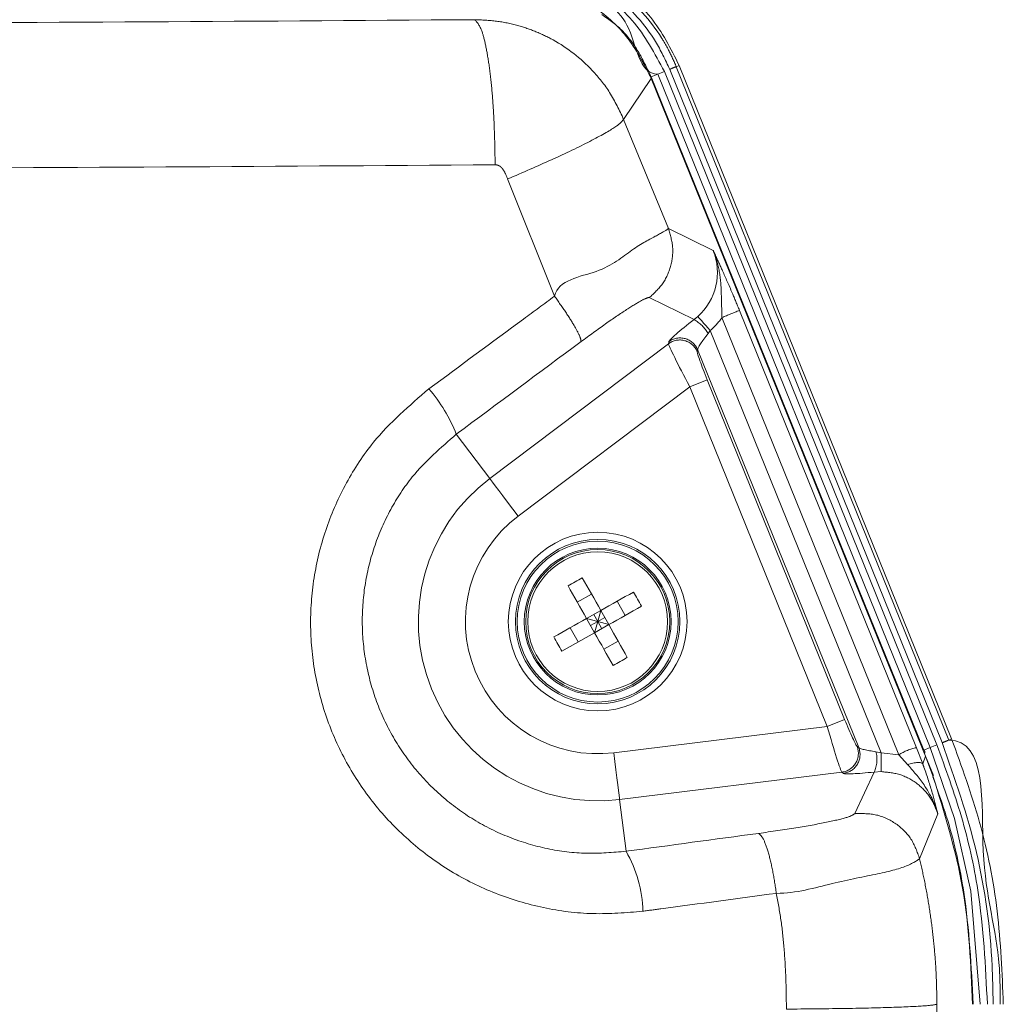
# Model space of a CAD drawing. Header units: millimetres. Extents: x 2 to 601, y 5 to 415.
# Tile 10 of 139: x 49.22 to 53.39, y 42.15 to 46.32. Entities that reach past the tile are written whole.
import ezdxf

# ---------------------------------------------------------------- set-up
doc = ezdxf.new("R2010")
doc.units = ezdxf.units.MM
doc.linetypes.add('PHANTOM', pattern=[12.7, 6.35, -1.27, 1.27, -1.27, 1.27, -1.27])

msp = doc.modelspace()

# ---------------------------------------------------------------- linework, layer by layer
at = {"color": 7, "linetype": 'PHANTOM', "lineweight": 0}
for p, q in [((51.9225, 46.0923), (51.9502, 46.1035)), ((51.9502, 46.1035), (53.1041, 43.2506)), ((53.1269, 43.2598), (51.973, 46.1127)), ((52.0008, 46.1239), (52.0128, 46.1288)), ((52.0008, 46.1239), (53.1547, 43.271)), ((51.8946, 46.0742), (51.7777, 45.9008)), ((51.9225, 46.0923), (51.8945, 46.0809)), ((51.8945, 46.0809), (53.0484, 43.228)), ((53.0764, 43.2393), (51.9225, 46.0923)), ((51.7777, 45.9008), (51.9675, 45.4382)), ((51.4851, 45.1517), (51.2864, 45.6483)), ((51.9675, 45.4382), (52.1568, 45.3457)), ((52.076, 45.0527), (51.8863, 45.1455)), ((52.076, 45.0527), (52.0915, 45.0656)), ((52.9438, 43.2081), (52.1942, 45.0613)), ((52.2682, 45.0913), (53.0178, 43.2381)), ((52.1446, 45.006), (52.1358, 44.9937)), ((52.1446, 45.006), (52.8683, 43.2167)), ((51.2105, 44.3792), (51.9676, 44.9502)), ((51.9676, 44.9502), (51.969, 44.9589)), ((52.0911, 44.9251), (52.0897, 44.9165)), ((52.7732, 43.2388), (52.0911, 44.9251)), ((52.0573, 44.768), (51.3306, 44.2199)), ((52.0573, 44.768), (52.1313, 44.7979)), ((52.6396, 43.3283), (52.0573, 44.768)), ((52.1313, 44.7979), (52.7137, 43.3582)), ((51.2105, 44.3792), (51.0691, 44.5666)), ((52.6396, 43.3283), (52.7137, 43.3582)), ((51.7362, 43.217), (52.6396, 43.3283)), ((53.1547, 43.271), (53.1667, 43.2759)), ((52.7661, 43.2441), (52.7732, 43.2388)), ((53.0764, 43.2393), (53.0484, 43.228)), ((53.0764, 43.2393), (53.1041, 43.2506)), ((52.8463, 43.2215), (52.8683, 43.2167)), ((52.8683, 43.2167), (52.9438, 43.2081)), ((52.9801, 43.1678), (52.9438, 43.2081)), ((52.7018, 43.1349), (51.7606, 43.019)), ((52.7089, 43.1297), (52.7018, 43.1349)), ((52.7574, 42.959), (52.8387, 43.1353)), ((52.8685, 43.1369), (52.8387, 43.1353)), ((51.7606, 43.019), (51.7877, 42.7995)), ((53.1083, 42.9579), (53.0311, 42.7681))]:
    msp.add_line(p, q, dxfattribs=at)
at = {"color": 7, "linetype": 'Continuous', "lineweight": 15}
for p, q in [((53.1667, 43.2759), (52.0128, 46.1288)), ((51.8923, 46.08), (51.8946, 46.0742)), ((53.0462, 43.2271), (51.8946, 46.0742)), ((51.5814, 43.8555), (51.6414, 43.8895)), ((51.7505, 43.8592), (51.7844, 43.7992)), ((51.6808, 43.8198), (51.6208, 43.7859)), ((51.6678, 43.7728), (51.6808, 43.8198)), ((51.7148, 43.7598), (51.6808, 43.8198)), ((51.6208, 43.7859), (51.6547, 43.7258)), ((51.6678, 43.7728), (51.6208, 43.7859)), ((51.6377, 43.7558), (51.6678, 43.7728)), ((51.6508, 43.8028), (51.6678, 43.7728)), ((51.6678, 43.7728), (51.6547, 43.7258)), ((51.6678, 43.7728), (51.6978, 43.7898)), ((51.6678, 43.7728), (51.6848, 43.7428)), ((51.6678, 43.7728), (51.7148, 43.7598)), ((51.5163, 43.6475), (51.6547, 43.7258)), ((51.5511, 43.7465), (51.5851, 43.6864)), ((51.6547, 43.7258), (51.7148, 43.7598)), ((51.6941, 43.6562), (51.7542, 43.6901)), ((53.0178, 43.2381), (53.0446, 43.1703)), ((53.0563, 43.2023), (53.0462, 43.2271)), ((53.0563, 43.2023), (53.0446, 43.1703)), ((53.0871, 43.1198), (53.0561, 43.2022)), ((53.0894, 43.1201), (53.0562, 43.2022)), ((53.0895, 43.1201), (53.0563, 43.2023)), ((53.0895, 43.1201), (53.0563, 43.2023)), ((53.0894, 43.1201), (53.0895, 43.1201))]:
    msp.add_line(p, q, dxfattribs=at)
at = {"color": 7, "linetype": 'PHANTOM', "lineweight": 0, "flags": 128}
for points in [[(51.8924, 46.0801), (51.8936, 46.0806), (51.8945, 46.0809)], [(52.0915, 45.0656), (52.0932, 45.0637), (52.0966, 45.0599), (52.1018, 45.0541), (52.1084, 45.0467), (52.1163, 45.0378), (52.1251, 45.0278), (52.1347, 45.0171), (52.1446, 45.006)], [(51.2105, 44.3792), (51.2141, 44.3743), (51.2219, 44.3641), (51.2335, 44.3487), (51.2485, 44.3288), (51.2663, 44.3051), (51.2865, 44.2784), (51.3081, 44.2497), (51.3306, 44.2199)], [(53.0464, 43.2272), (53.0475, 43.2276), (53.0484, 43.228)], [(53.2881, 42.1511), (53.2881, 42.1511), (53.2478, 42.6305), (53.1792, 42.9378), (53.0764, 43.2393)], [(51.7606, 43.019), (51.7599, 43.0251), (51.7583, 43.0379), (51.756, 43.0569), (51.7529, 43.0816), (51.7493, 43.1111), (51.7452, 43.1443), (51.7408, 43.18), (51.7362, 43.217)], [(52.8685, 43.1369), (52.8685, 43.1394), (52.8685, 43.1446), (52.8685, 43.1523), (52.8685, 43.1622), (52.8684, 43.1741), (52.8684, 43.1874), (52.8684, 43.2018), (52.8683, 43.2167)]]:
    msp.add_lwpolyline(points, dxfattribs=at)
at = {"color": 7, "linetype": 'Continuous', "lineweight": 15, "flags": 128}
for points in [[(51.6808, 43.8198), (51.6708, 43.8376), (51.6608, 43.8552), (51.6509, 43.8728), (51.641, 43.8902), (51.6312, 43.9075), (51.6216, 43.9246), (51.612, 43.9416), (51.6025, 43.9583)], [(51.6208, 43.7859), (51.6107, 43.8036), (51.6008, 43.8212), (51.5908, 43.8388), (51.581, 43.8562), (51.5712, 43.8735), (51.5615, 43.8907), (51.5519, 43.9076), (51.5425, 43.9243)], [(51.4823, 43.7076), (51.499, 43.717), (51.516, 43.7266), (51.5331, 43.7363), (51.5504, 43.7461), (51.5678, 43.7559), (51.5854, 43.7659), (51.603, 43.7758), (51.6208, 43.7859)], [(51.733, 43.5874), (51.7236, 43.6041), (51.714, 43.621), (51.7043, 43.6381), (51.6945, 43.6554), (51.6847, 43.6729), (51.6747, 43.6904), (51.6648, 43.7081), (51.6547, 43.7258)], [(51.7931, 43.6213), (51.7836, 43.6381), (51.7741, 43.655), (51.7644, 43.6721), (51.7546, 43.6894), (51.7447, 43.7068), (51.7348, 43.7244), (51.7248, 43.7421), (51.7148, 43.7598)]]:
    msp.add_lwpolyline(points, dxfattribs=at)
at = {"color": 7, "linetype": 'PHANTOM', "lineweight": 0}
for radius in [0.3785, 0.3485, 0.341, 0.311, 0.296]:
    msp.add_circle((51.6678, 43.7728), radius, dxfattribs=at)
at = {"color": 7, "linetype": 'Continuous', "lineweight": 15}
msp.add_circle((51.6678, 43.7728), 0.305, dxfattribs=at)
at = {"color": 7, "linetype": 'PHANTOM', "lineweight": 0}
for centre, radius, start, end in [((52.0497, 45.9631), 0.1681, 106.9259, 117.158), ((36.5769, 83.7623), 41.7333, 291.97596, 292.08565), ((51.9902, 44.9057), 0.1702, 31.1461, 59.7037), ((52.0155, 44.8859), 0.0802, 22.3845, 126.7071), ((52.0169, 44.8946), 0.0802, 22.3848, 126.7069), ((50.4253, 44.3102), 0.693, 21.7191, 40.3858), ((51.6678, 43.7728), 0.7595, 127.0221, 277.0221), ((51.6678, 43.7728), 0.56, 127.0221, 277.0221), ((51.0725, 48.3847), 5.5214, 291.8442, 292.1553), ((52.6916, 43.2145), 0.0802, 277.346, 21.6446), ((52.6986, 43.2093), 0.0802, 277.3401, 21.6504), ((53.0481, 43.0568), 0.1838, 99.4777, 124.5839), ((52.7243, 43.1887), 0.1263, 334.9775, 15.0517), ((51.3396, 42.5368), 0.5194, 0.952, 30.3793)]:
    msp.add_arc(centre, radius, start, end, dxfattribs=at)
at = {"color": 7, "linetype": 'Continuous', "lineweight": 15}
for centre, radius, start, end in [((52.1848, 42.8588), 1.2442, 117.9069, 121.085), ((71.1209, 9.6094), 39.348, 119.37587, 119.60746), ((50.7736, 43.2671), 1.2213, 27.8734, 31.1107), ((70.6577, 10.4285), 38.3381, 119.37282, 119.61051), ((52.5622, 44.2787), 1.2216, 207.8737, 211.1103), ((51.1508, 44.6867), 1.2439, 297.9066, 301.0853)]:
    msp.add_arc(centre, radius, start, end, dxfattribs=at)
at = {"color": 7, "linetype": 'PHANTOM', "lineweight": 0}
for centre, major_axis, ratio, start_param, end_param in [((51.9241, 45.2527), (0.2257, -0.1103), 0.994992, 5.895318, 7.120666), ((51.9241, 45.2527), (0.2974, -0.1454), 0.996938, 5.895318, 6.120933), ((52.1013, 45.0579), (0.1322, 0.0999), 0.067522, 1.711932, 3.071053), ((52.1494, 44.9942), (0.0577, 0.0703), 0.112071, 1.669138, 3.028259), ((47.0001, 38.4942), (34.5127, 26.1559), 0.05572, 1.395115, 1.410526), ((52.0625, 44.7719), (-0.0947, 0.1791), 0.031733, 0.07492, 1.575903), ((52.1365, 44.8018), (-0.0465, 0.1152), 0.050613, 0.083411, 1.584394), ((52.7201, 43.359), (-0.0467, 0.1151), 0.050613, 1.557198, 3.058181), ((52.6461, 43.3291), (-0.0564, 0.1946), 0.031733, 1.565689, 3.066673), ((52.8631, 43.2297), (0.0903, -0.0104), 0.112071, 3.254926, 4.538275), ((52.8728, 43.1505), (0.1645, 0.0201), 0.067522, 3.212132, 4.49548), ((46.2492, 44.5301), (34.6886, 4.2938), 0.069397, 4.864142, 4.880555)]:
    msp.add_ellipse(centre, major_axis=major_axis, ratio=ratio, start_param=start_param, end_param=end_param, dxfattribs=at)
for points, knots in [([(51.2702, 46.6157), (51.2702, 46.6157), (51.3578, 46.6157), (51.5352, 46.5859), (51.7709, 46.4562), (51.9044, 46.3062), (51.9719, 46.1899), (51.9904, 46.1477), (52.0008, 46.1239)], [0, 0, 0, 0, 0.000006, 0.28243, 0.567245, 0.851592, 0.916394, 1, 1, 1, 1]), ([(51.973, 46.1127), (51.9542, 46.1529), (51.8994, 46.2702), (51.7512, 46.4309), (51.5251, 46.561), (51.3549, 46.5775), (51.2702, 46.5857)], [0, 0, 0, 0, 0.148289, 0.432647, 0.717506, 1, 1, 1, 1]), ([(51.2702, 46.5612), (51.3103, 46.5591), (51.4317, 46.5529), (51.627, 46.4832), (51.8305, 46.3291), (51.9098, 46.1797), (51.9502, 46.1035)], [0, 0, 0, 0, 0.138859, 0.420103, 0.704386, 1, 1, 1, 1]), ([(51.9225, 46.0923), (51.9225, 46.0923), (51.8407, 46.0923), (51.8269, 46.3411), (51.6073, 46.4484), (51.4435, 46.5155), (51.3275, 46.5298), (51.2891, 46.5308), (51.2702, 46.5313)], [0, 0, 0, 0, 0.000003, 0.295578, 0.579712, 0.861097, 0.93174, 1, 1, 1, 1]), ([(46.6842, 46.3045), (47.1823, 46.3053), (48.1776, 46.3067), (49.6671, 46.313), (50.6535, 46.3199), (51.1469, 46.3233)], [0, 0, 0, 0, 0.333628, 0.666751, 1, 1, 1, 1]), ([(51.1469, 46.3233), (51.1576, 46.3117), (51.1742, 46.2938), (51.1942, 46.2143), (51.208, 46.1344), (51.2192, 46.0373), (51.2302, 45.8975), (51.2323, 45.7829), (51.2337, 45.7084)], [0, 0, 0, 0, 0.23981, 0.368581, 0.499997, 0.631405, 0.760193, 1, 1, 1, 1]), ([(51.1469, 46.3233), (51.1777, 46.3221), (51.2394, 46.3196), (51.3264, 46.3011), (51.4066, 46.2739), (51.5186, 46.2205), (51.6282, 46.1346), (51.7241, 46.0144), (51.7594, 45.9396), (51.7777, 45.9008)], [0, 0, 0, 0, 0.114791, 0.229684, 0.329983, 0.43034, 0.692483, 0.840637, 1, 1, 1, 1]), ([(51.6853, 46.3458), (51.7167, 46.3232), (51.7792, 46.2784), (51.8459, 46.1835), (51.8783, 46.1151), (51.8945, 46.0809)], [0, 0, 0, 0, 0.336487, 0.668822, 1, 1, 1, 1]), ([(51.2864, 45.6483), (51.3502, 45.6758), (51.4819, 45.7325), (51.6431, 45.8106), (51.754, 45.8724), (51.77, 45.8915), (51.7777, 45.9008)], [0, 0, 0, 0, 0.242272, 0.500003, 0.757734, 1, 1, 1, 1]), ([(51.2337, 45.7084), (50.7381, 45.705), (49.7467, 45.6982), (48.2507, 45.692), (47.2511, 45.6905), (46.7512, 45.6897)], [0, 0, 0, 0, 0.333338, 0.666671, 1, 1, 1, 1]), ([(51.2864, 45.6483), (51.2813, 45.6612), (51.2747, 45.6779), (51.262, 45.6956), (51.2535, 45.703), (51.2439, 45.7077), (51.2371, 45.7082), (51.2337, 45.7084)], [0, 0, 0, 0, 0.484254, 0.631421, 0.760646, 0.88034, 1, 1, 1, 1]), ([(51.4851, 45.1518), (51.4851, 45.1518), (51.5003, 45.2214), (51.6885, 45.2444), (51.8135, 45.3546), (51.9258, 45.4123), (51.9614, 45.4336), (51.9667, 45.4382), (51.9675, 45.4382), (51.9675, 45.4382)], [0, 0, 0, 0, 0.000028, 0.241797, 0.486699, 0.723799, 0.954411, 0.999993, 1, 1, 1, 1]), ([(51.8863, 45.1455), (51.9064, 45.164), (51.9467, 45.201), (51.9802, 45.2771), (51.9907, 45.3596), (51.9753, 45.412), (51.9675, 45.4382)], [0, 0, 0, 0, 0.249994, 0.500025, 0.750026, 1, 1, 1, 1]), ([(52.1568, 45.3457), (52.1568, 45.3455), (52.1602, 45.3384), (52.1729, 45.3105), (52.1983, 45.2558), (52.2328, 45.1774), (52.2579, 45.1164), (52.2682, 45.0913)], [0, 0, 0, 0, 0.002522, 0.101781, 0.390672, 0.749582, 1, 1, 1, 1]), ([(52.1568, 45.3457), (52.1569, 45.3454), (52.1614, 45.3348), (52.1762, 45.2947), (52.1906, 45.22), (52.1918, 45.1361), (52.1935, 45.0813), (52.1942, 45.0613)], [0, 0, 0, 0, 0.0033808, 0.1218072, 0.4502974, 0.7989648, 1, 1, 1, 1]), ([(50.9532, 44.7592), (51.0866, 44.8577), (51.264, 44.9887), (51.4412, 45.1193), (51.4851, 45.1517)], [0, 0, 0, 0, 0.752501, 1, 1, 1, 1]), ([(51.5972, 44.9591), (51.5968, 44.9649), (51.5958, 44.9766), (51.5717, 45.022), (51.5344, 45.082), (51.5016, 45.1285), (51.4851, 45.1517)], [0, 0, 0, 0, 0.2500072, 0.5000093, 0.7500093, 1, 1, 1, 1]), ([(51.8863, 45.1455), (51.8855, 45.1456), (51.8813, 45.1467), (51.8574, 45.1367), (51.7934, 45.0978), (51.7029, 45.0365), (51.6325, 44.9849), (51.5972, 44.9591)], [0, 0, 0, 0, 0.045638, 0.275401, 0.511008, 0.755699, 1, 1, 1, 1]), ([(51.8589, 42.5455), (51.7886, 42.5396), (51.6479, 42.528), (51.4369, 42.5553), (51.2335, 42.616), (51.0432, 42.7102), (50.8721, 42.8356), (50.7247, 42.9873), (50.6059, 43.1618), (50.5182, 43.3527), (50.4649, 43.5556), (50.446, 43.7636), (50.4633, 43.9715), (50.5143, 44.1734), (50.5995, 44.3627), (50.7348, 44.5715), (50.8702, 44.6879), (50.9532, 44.7592)], [0, 0, 0, 0, 0.06536, 0.13072, 0.196032, 0.261342, 0.326247, 0.391149, 0.455396, 0.519641, 0.583312, 0.646989, 0.710303, 0.773615, 0.836806, 0.899997, 1, 1, 1, 1]), ([(51.0691, 44.5666), (51.0031, 44.5097), (50.8954, 44.4168), (50.7879, 44.2498), (50.7202, 44.0984), (50.6796, 43.9369), (50.666, 43.7707), (50.6811, 43.6043), (50.7236, 43.4421), (50.7934, 43.2895), (50.8878, 43.1502), (51.005, 43.0292), (51.141, 42.9293), (51.2921, 42.8545), (51.4534, 42.8065), (51.6206, 42.7851), (51.732, 42.7947), (51.7877, 42.7995)], [0, 0, 0, 0, 0.099887, 0.163079, 0.226269, 0.289649, 0.353028, 0.416801, 0.480573, 0.544882, 0.609192, 0.674094, 0.739002, 0.804249, 0.869497, 0.934748, 1, 1, 1, 1]), ([(53.1547, 43.271), (53.1547, 43.271), (53.3186, 43.271), (53.2643, 42.7314), (53.3713, 42.4289), (53.3723, 42.2065), (53.3725, 42.1511)], [0, 0, 0, 0, 0.000002, 0.428821, 0.857616, 1, 1, 1, 1]), ([(53.0484, 43.228), (53.0484, 43.228), (53.0529, 43.228), (53.0529, 43.2217), (53.0528, 43.2153)], [0, 0, 0, 0, 0.000166, 1, 1, 1, 1]), ([(53.1041, 43.2506), (53.141, 43.1497), (53.2142, 42.9492), (53.2967, 42.5815), (53.31, 42.3132), (53.318, 42.1511)], [0, 0, 0, 0, 0.285837, 0.568333, 1, 1, 1, 1]), ([(53.3425, 42.1511), (53.3416, 42.205), (53.3377, 42.421), (53.2875, 42.7993), (53.1805, 43.1063), (53.1269, 43.2598)], [0, 0, 0, 0, 0.1423774, 0.571171, 1, 1, 1, 1]), ([(53.1083, 42.9579), (53.1082, 42.9582), (53.1062, 42.9654), (53.0941, 43.0043), (53.0585, 43.0744), (53.0107, 43.1326), (52.9826, 43.1645), (52.9799, 43.1676)], [0, 0, 0, 0, 0.004032, 0.092051, 0.496584, 0.952092, 1, 1, 1, 1]), ([(53.0442, 43.1702), (53.0459, 43.1655), (53.0618, 43.1218), (53.075, 43.0801), (53.0849, 43.046), (53.085, 43.0456)], [0, 0, 0, 0, 0.105872, 0.987698, 1, 1, 1, 1]), ([(53.1083, 42.9579), (53.1001, 42.9793), (53.0818, 43.027), (53.0271, 43.086), (52.9527, 43.1289), (52.8966, 43.1342), (52.8685, 43.1369)], [0, 0, 0, 0, 0.214189, 0.476123, 0.738051, 1, 1, 1, 1]), ([(53.0867, 43.1157), (53.1089, 43.0541), (53.1662, 42.8947), (53.2364, 42.5725), (53.2498, 42.3099), (53.2579, 42.1511)], [0, 0, 0, 0, 0.1996974, 0.5160607, 1, 1, 1, 1]), ([(53.085, 43.0456), (53.0931, 43.016), (53.1012, 42.9861), (53.1083, 42.9581), (53.1083, 42.9579)], [0, 0, 0, 0, 0.992636, 1, 1, 1, 1]), ([(52.349, 42.8754), (52.349, 42.8754), (52.4042, 42.8832), (52.5122, 42.8988), (52.643, 42.9228), (52.7347, 42.9443), (52.7499, 42.9541), (52.7575, 42.959)], [0, 0, 0, 0, 0.000255, 0.250816, 0.501088, 0.750524, 1, 1, 1, 1]), ([(52.7575, 42.959), (52.7881, 42.9594), (52.8493, 42.9602), (52.9336, 42.9198), (53.0006, 42.8547), (53.0209, 42.797), (53.0311, 42.7681)], [0, 0, 0, 0, 0.250004, 0.500008, 0.750002, 1, 1, 1, 1]), ([(52.3489, 42.8754), (52.3553, 42.8703), (52.3679, 42.86), (52.3897, 42.8004), (52.4101, 42.7177), (52.4195, 42.6535), (52.4242, 42.6213)], [0, 0, 0, 0, 0.2500007, 0.5000049, 0.7500153, 1, 1, 1, 1]), ([(53.0311, 42.7681), (53.0311, 42.7681), (53.0311, 42.7681), (52.9929, 42.7382), (52.8638, 42.7036), (52.6663, 42.6687), (52.5084, 42.6213), (52.4243, 42.6213), (52.4243, 42.6213)], [0, 0, 0, 0, 0.000006, 0.249499, 0.498757, 0.748899, 0.999994, 1, 1, 1, 1]), ([(53.0311, 42.7681), (53.0381, 42.7371), (53.0528, 42.6724), (53.0707, 42.5729), (53.0854, 42.4698), (53.0959, 42.3659), (53.1029, 42.2596), (53.1038, 42.1879), (53.1043, 42.1511)], [0, 0, 0, 0, 0.153265, 0.320303, 0.487657, 0.655266, 0.823103, 1, 1, 1, 1]), ([(52.4242, 42.6213), (52.2615, 42.5994), (52.0732, 42.5741), (51.8845, 42.5489), (51.8589, 42.5455)], [0, 0, 0, 0, 0.864392, 1, 1, 1, 1]), ([(52.467, 42.1307), (52.4665, 42.1766), (52.4655, 42.2646), (52.4576, 42.3909), (52.4453, 42.5088), (52.4312, 42.584), (52.4242, 42.6213)], [0, 0, 0, 0, 0.278955, 0.535022, 0.768652, 1, 1, 1, 1]), ([(52.467, 42.1307), (52.5485, 42.1315), (52.7164, 42.1329), (52.922, 42.1379), (53.0664, 42.1442), (53.0919, 42.1488), (53.1043, 42.1511)], [0, 0, 0, 0, 0.242886, 0.5, 0.757114, 1, 1, 1, 1]), ([(53.1043, 42.1511), (53.1047, 41.9008), (53.1055, 41.3875), (53.1071, 40.5989), (53.1091, 39.7725), (53.1114, 38.9337), (53.1138, 38.159), (53.1161, 37.4555), (53.1184, 36.7815), (53.1211, 36.0439), (53.1236, 35.3478), (53.1259, 34.7121), (53.1279, 34.175), (53.1299, 33.6586), (53.132, 33.0796), (53.1346, 32.3883), (53.1375, 31.5686), (53.1404, 30.705), (53.1431, 29.8242), (53.1457, 28.9347), (53.1478, 28.0598), (53.1496, 27.2272), (53.1504, 26.6862), (53.1508, 26.4228)], [0, 0, 0, 0, 0.047683, 0.097777, 0.150287, 0.205216, 0.257725, 0.298047, 0.339438, 0.386358, 0.43881, 0.47231, 0.507717, 0.541348, 0.570887, 0.618251, 0.673308, 0.727327, 0.783029, 0.841341, 0.896938, 0.949823, 1, 1, 1, 1])]:
    msp.add_open_spline(points, degree=3, knots=knots, dxfattribs=at)
at = {"color": 7, "linetype": 'Continuous', "lineweight": 15}
for points, knots in [([(51.2702, 46.4986), (51.3374, 46.4924), (51.4698, 46.48), (51.6489, 46.3899), (51.7999, 46.2579), (51.8612, 46.1399), (51.8923, 46.08)], [0, 0, 0, 0, 0.253714, 0.500002, 0.74633, 1, 1, 1, 1]), ([(52.0128, 46.1288), (51.9773, 46.2003), (51.9062, 46.3434), (51.7809, 46.4425), (51.7182, 46.492)], [0, 0, 0, 0, 0.499856, 1, 1, 1, 1]), ([(53.3855, 42.1511), (53.3803, 42.2829), (53.3701, 42.5427), (53.2949, 42.9214), (53.209, 43.1589), (53.1667, 43.2759)], [0, 0, 0, 0, 0.343017, 0.676345, 1, 1, 1, 1]), ([(53.0442, 43.1702), (53.0422, 43.1719), (53.0383, 43.1753), (53.0234, 43.1762), (53.0035, 43.1739), (52.9878, 43.1697), (52.9799, 43.1676)], [0, 0, 0, 0, 0.249982, 0.499979, 0.749968, 1, 1, 1, 1]), ([(53.2555, 42.1511), (53.2483, 42.3162), (53.2338, 42.6464), (53.136, 42.9621), (53.0871, 43.1198)], [0, 0, 0, 0, 0.500152, 1, 1, 1, 1])]:
    msp.add_open_spline(points, degree=3, knots=knots, dxfattribs=at)

doc.saveas('drawing.dxf')
